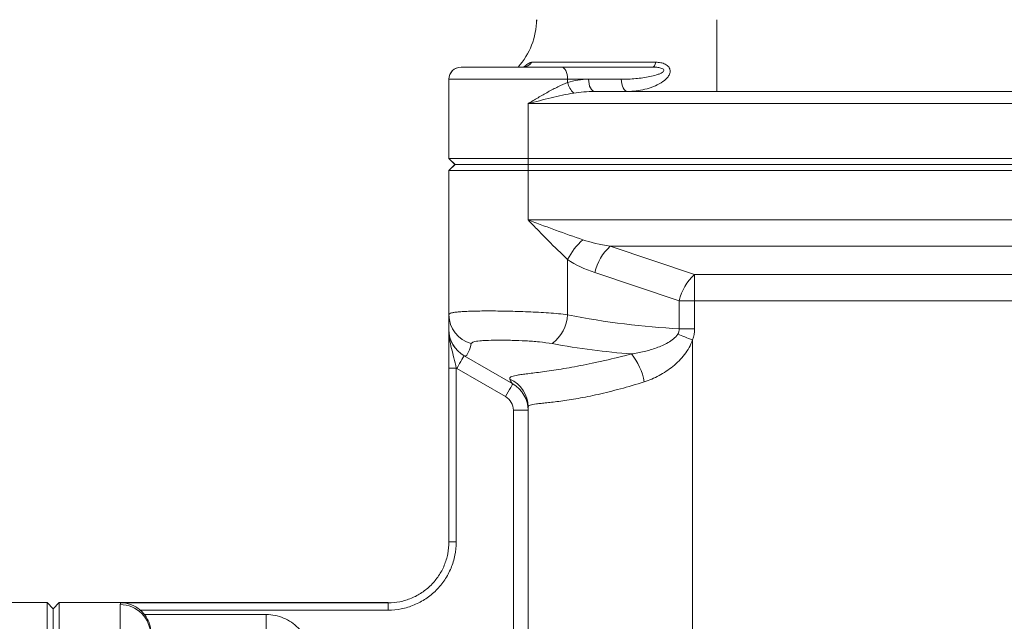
# Model space of a CAD drawing. Header units: millimetres. Extents: x 75 to 915, y -46 to 868.
# Tile 27 of 45: x 304 to 385, y 729 to 779. Entities that reach past the tile are written whole.
import ezdxf

# ---------------------------------------------------------------- set-up
doc = ezdxf.new("R2010")
doc.units = ezdxf.units.MM

msp = doc.modelspace()

# ---------------------------------------------------------------- linework, layer by layer
at = {"color": 7, "linetype": 'Continuous', "lineweight": 15}
for p, q in [((339.92, 774.742), (339.923, 774.742)), ((339.923, 774.742), (348.173, 774.742)), ((345.739, 775.142), (355.906, 775.142)), ((348.173, 774.742), (355.655, 774.742)), ((338.92, 773.742), (338.92, 767.242)), ((338.923, 773.742), (338.923, 771.742)), ((348.673, 773.742), (348.673, 773.477)), ((350.397, 773.742), (348.673, 773.742)), ((353.079, 773.742), (350.397, 773.742)), ((350.897, 772.742), (461.949, 772.742)), ((338.923, 771.742), (338.92, 771.742)), ((338.92, 771.742), (338.92, 767.242)), ((338.923, 771.742), (338.923, 767.242)), ((467.423, 771.742), (345.423, 771.742)), ((345.423, 771.742), (345.423, 767.242)), ((338.92, 767.242), (338.923, 767.242)), ((339.42, 766.742), (338.92, 767.242)), ((338.92, 766.242), (339.42, 766.742)), ((338.923, 767.242), (345.423, 767.242)), ((339.423, 766.742), (338.923, 767.242)), ((338.923, 766.242), (339.423, 766.742)), ((339.42, 766.742), (339.423, 766.742)), ((339.423, 766.742), (345.423, 766.742)), ((345.423, 766.742), (345.423, 767.242)), ((345.423, 767.242), (467.423, 767.242)), ((345.423, 766.242), (345.423, 766.742)), ((345.423, 766.742), (467.423, 766.742)), ((338.923, 766.242), (338.92, 766.242)), ((338.92, 766.242), (338.92, 754.397)), ((338.923, 766.242), (338.923, 754.397)), ((345.423, 766.242), (338.923, 766.242)), ((345.423, 766.242), (345.423, 762.185)), ((467.423, 766.242), (345.423, 766.242)), ((345.423, 762.185), (467.423, 762.185)), ((460.681, 760.02), (352.165, 760.02)), ((352.165, 760.02), (359.093, 757.711)), ((348.673, 754.397), (348.673, 758.929)), ((357.843, 755.546), (350.915, 757.855)), ((359.093, 757.711), (453.753, 757.711)), ((357.843, 753.244), (357.843, 755.546)), ((359.093, 755.546), (357.843, 755.546)), ((453.753, 755.546), (359.093, 755.546)), ((359.093, 755.546), (359.093, 753.244)), ((338.922, 753.185), (338.923, 753.185)), ((357.843, 753.244), (359.093, 753.244)), ((358.923, 752.332), (358.923, 728.451)), ((340.173, 751.02), (340.172, 751.02)), ((340.172, 751.02), (344.172, 748.711)), ((344.172, 748.711), (340.173, 751.02)), ((338.921, 750.011), (338.921, 735.728)), ((338.922, 735.728), (338.922, 750.011)), ((338.922, 750.011), (339.522, 750.011)), ((339.522, 750.011), (339.522, 735.728)), ((343.572, 747.672), (339.572, 749.981)), ((344.172, 748.711), (344.172, 748.711)), ((344.222, 746.546), (345.422, 746.546)), ((344.222, 724.166), (344.222, 746.546)), ((345.422, 746.546), (345.422, 724.166)), ((345.422, 746.546), (345.422, 746.546)), ((338.922, 735.728), (339.522, 735.728)), ((305.921, 730.742), (301.421, 730.742)), ((306.421, 730.242), (305.921, 730.742)), ((306.921, 730.742), (306.421, 730.242)), ((333.921, 730.742), (306.921, 730.742)), ((311.963, 730.728), (333.922, 730.728)), ((333.922, 730.128), (313.574, 730.128)), ((313.926, 729.762), (323.922, 729.762))]:
    msp.add_line(p, q, dxfattribs=at)
at = {"color": 8, "linetype": 'Continuous', "lineweight": 15}
for p, q in [((338.923, 773.742), (338.92, 773.742)), ((348.673, 773.742), (338.923, 773.742))]:
    msp.add_line(p, q, dxfattribs=at)
at = {"color": 7, "linetype": 'Continuous', "lineweight": 15, "flags": 128}
for points in [[(360.923, 778.637), (360.923, 777.482), (360.923, 776.374), (360.923, 775.354), (360.923, 774.463), (360.923, 773.732), (360.923, 773.189), (360.923, 772.855), (360.923, 772.742)], [(348.673, 773.742), (348.664, 773.937), (348.635, 774.125), (348.589, 774.298), (348.527, 774.449), (348.451, 774.574), (348.364, 774.666), (348.271, 774.723), (348.173, 774.742)], [(355.906, 775.142), (355.882, 775.054), (355.856, 774.974), (355.827, 774.905), (355.795, 774.848), (355.762, 774.802), (355.727, 774.769), (355.691, 774.749), (355.655, 774.742)], [(350.897, 772.742), (350.799, 772.761), (350.706, 772.818), (350.619, 772.911), (350.543, 773.035), (350.481, 773.187), (350.435, 773.359), (350.406, 773.547), (350.397, 773.742)], [(353.579, 772.742), (353.482, 772.761), (353.388, 772.818), (353.301, 772.911), (353.226, 773.035), (353.164, 773.187), (353.117, 773.359), (353.089, 773.547), (353.079, 773.742)], [(359.093, 757.711), (359.093, 757.529), (359.093, 757.314), (359.093, 757.068), (359.093, 756.796), (359.093, 756.503), (359.093, 756.193), (359.093, 755.872), (359.093, 755.546)], [(357.711, 752.79), (357.85, 752.738), (357.994, 752.684), (358.142, 752.627), (358.294, 752.57), (358.449, 752.512), (358.605, 752.452), (358.764, 752.392), (358.923, 752.332)], [(339.572, 749.981), (339.689, 750.184), (339.801, 750.379), (339.905, 750.559), (339.996, 750.716), (340.07, 750.845), (340.126, 750.941), (340.16, 751), (340.172, 751.02)], [(343.572, 747.672), (343.689, 747.875), (343.801, 748.069), (343.905, 748.249), (343.996, 748.407), (344.07, 748.536), (344.126, 748.632), (344.16, 748.691), (344.172, 748.711)], [(338.921, 735.728), (338.921, 735.734), (338.921, 735.739), (338.921, 735.741), (338.921, 735.742), (338.922, 735.741), (338.922, 735.739), (338.922, 735.734), (338.922, 735.728)], [(305.923, 726.682), (305.922, 728.283), (305.922, 729.486), (305.922, 730.29), (305.922, 730.692), (305.921, 730.742)], [(306.423, 726.192), (306.422, 727.789), (306.422, 728.989), (306.422, 729.791), (306.422, 730.192), (306.421, 730.242)], [(306.421, 730.242), (306.422, 730.192), (306.422, 729.791), (306.422, 728.989), (306.422, 727.789), (306.423, 726.192)], [(306.921, 730.742), (306.922, 730.692), (306.922, 730.29), (306.922, 729.486), (306.922, 728.283), (306.923, 726.682)], [(311.923, 726.682), (311.923, 727.452), (311.922, 728.142), (311.922, 728.751), (311.922, 729.28), (311.922, 729.727), (311.922, 730.093), (311.922, 730.378), (311.922, 730.581)], [(333.922, 730.728), (333.922, 730.715), (333.922, 730.68), (333.922, 730.624), (333.922, 730.549), (333.922, 730.459), (333.922, 730.356), (333.922, 730.244), (333.922, 730.128)], [(323.922, 729.762), (323.922, 729.541), (323.922, 729.327), (323.922, 729.128), (323.922, 728.951), (323.922, 728.802), (323.922, 728.686), (323.922, 728.606), (323.922, 728.567)]]:
    msp.add_lwpolyline(points, dxfattribs=at)
at = {"color": 7, "linetype": 'Continuous', "lineweight": 15}
for centre, radius, start, end in [((340.129, 778.742), 6, 318.18969, 359), ((339.92, 773.742), 1, 90, 180), ((339.923, 773.742), 1, 90, 180), ((344.972, 775.677), 0.935, 270.43368, 325.10842), ((350.241, 773.803), 1.601, 191.74163, 228.1802), ((353.504, 756.514), 5.401, 131.53027, 153.44031), ((354.843, 757.031), 4.013, 131.85261, 168.14636), ((361.771, 754.722), 4.013, 131.85261, 168.14636), ((341.393, 754.409), 2.47, 180.27837, 255.17674), ((345.422, 754.61), 3.258, 307.36608, 356.23539), ((341.422, 753.185), 2.5, 179.99838, 240), ((341.423, 753.185), 2.5, 179.99838, 240), ((349.958, 747.977), 5.084, 10.26307, 38.97633), ((341.422, 753.185), 3.7, 239.10185, 240), ((342.931, 746.82), 2.492, 0.0433, 66.37667), ((342.922, 746.546), 2.5, 0.00162, 60), ((342.922, 746.546), 2.5, 0.00162, 60), ((342.922, 746.546), 1.3, 0.00162, 60), ((311.923, 728.082), 2.499, 0.02303, 90.0231)]:
    msp.add_arc(centre, radius, start, end, dxfattribs=at)
at = {"color": 8, "linetype": 'Continuous', "lineweight": 15}
for centre, radius, start, end in [((340.131, 778.742), 6, 318.18969, 359), ((332.701, 730.729), 1.22, 359.92914, 0.60942)]:
    msp.add_arc(centre, radius, start, end, dxfattribs=at)
at = {"color": 7, "linetype": 'Continuous', "lineweight": 15}
for centre, major_axis, ratio, start_param, end_param in [((350.397, 771.742), (3.464, 0), 0.57736, 1.570796, 2.091621), ((350.897, 771.742), (3.464, 0), 0.288677, 1.570796, 2.091621), ((356.495, 762.185), (8.66, 0), 0.288677, 3.85085, 4.18879), ((355.245, 762.185), (8.66, 0), 0.57736, 3.85085, 4.18879), ((338.92, 780.321), (-0.001, 27.135), 0.000044, 2.841708, 3.012327), ((338.923, 780.321), (0.001, 27.135), 0.000044, 3.141593, 3.441477), ((342.673, 780.321), (39.686, -16.888), 0.53519, 5.084262, 5.318225), ((341.423, 780.321), (1.191, 29.319), 0.062856, 3.108664, 3.408548), ((341.423, 780.321), (41.723, -17.414), 0.565316, 5.083963, 5.239662), ((342.923, 779.455), (-1.314, 30.761), 0.057005, 2.975658, 3.105341), ((345.423, 779.455), (0.001, 32.909), 0.000044, 3.141593, 3.271276)]:
    msp.add_ellipse(centre, major_axis=major_axis, ratio=ratio, start_param=start_param, end_param=end_param, dxfattribs=at)
at = {"color": 8, "linetype": 'Continuous', "lineweight": 15}
msp.add_ellipse((338.92, 780.321), major_axis=(-0.001, 27.135), ratio=0.000044, start_param=3.012327, end_param=3.141593, dxfattribs=at)
at = {"color": 7, "linetype": 'Continuous', "lineweight": 15}
for points, knots in [([(345.169, 774.771), (345.179, 774.777), (345.202, 774.791), (345.137, 774.753), (345.03, 774.751), (344.978, 774.75)], [0, 0, 0, 0, 0.275467, 0.64413, 1, 1, 1, 1]), ([(353.079, 773.742), (353.475, 773.742), (353.869, 773.76), (354.655, 773.833), (355.046, 773.887), (355.615, 774.004), (355.803, 774.049), (356.072, 774.133), (356.16, 774.164), (356.327, 774.235), (356.408, 774.275), (356.507, 774.348), (356.537, 774.376), (356.578, 774.438), (356.588, 774.474), (356.56, 774.547), (356.523, 774.58), (356.433, 774.632), (356.381, 774.651), (356.221, 774.698), (356.108, 774.715), (355.882, 774.738), (355.769, 774.742), (355.655, 774.742)], [0, 0, 0, 0, 0.25, 0.25, 0.5, 0.5, 0.625, 0.625, 0.6875, 0.6875, 0.75, 0.75, 0.78125, 0.78125, 0.8125, 0.8125, 0.84375, 0.84375, 0.875, 0.875, 0.9375, 0.9375, 1, 1, 1, 1]), ([(355.906, 775.142), (356.048, 775.142), (356.186, 775.13), (356.451, 775.077), (356.579, 775.035), (356.804, 774.918), (356.902, 774.842), (357.04, 774.665), (357.081, 774.564), (357.099, 774.358), (357.078, 774.255), (356.997, 774.063), (356.937, 773.972), (356.726, 773.72), (356.544, 773.578), (356.148, 773.331), (355.934, 773.228), (355.491, 773.051), (355.26, 772.978), (354.552, 772.802), (354.068, 772.742), (353.579, 772.742)], [0, 0, 0, 0, 0.0625, 0.0625, 0.125, 0.125, 0.1875, 0.1875, 0.25, 0.25, 0.3125, 0.3125, 0.375, 0.375, 0.5, 0.5, 0.625, 0.625, 0.75, 0.75, 1, 1, 1, 1]), ([(348.673, 773.477), (348.409, 773.376), (348.143, 773.256), (347.608, 772.992), (347.336, 772.848), (346.79, 772.546), (346.518, 772.389), (346.108, 772.149), (345.972, 772.068), (345.698, 771.906), (345.56, 771.823), (345.423, 771.742)], [0, 0, 0, 0, 0.25, 0.25, 0.5, 0.5, 0.75, 0.75, 0.875, 0.875, 1, 1, 1, 1]), ([(349.173, 772.609), (348.556, 772.507), (347.933, 772.368), (346.68, 772.067), (346.051, 771.904), (345.423, 771.742)], [0, 0, 0, 0, 0.5, 0.5, 1, 1, 1, 1]), ([(348.673, 758.929), (348.14, 759.426), (347.605, 759.956), (346.793, 760.778), (346.519, 761.057), (346.108, 761.479), (345.972, 761.62), (345.697, 761.902), (345.559, 762.045), (345.423, 762.185)], [0, 0, 0, 0, 0.5, 0.5, 0.75, 0.75, 0.875, 0.875, 1, 1, 1, 1]), ([(349.923, 760.557), (349.184, 760.806), (348.439, 761.073), (347.313, 761.484), (346.935, 761.623), (346.18, 761.904), (345.8, 762.045), (345.423, 762.185)], [0, 0, 0, 0, 0.5, 0.5, 0.75, 0.75, 1, 1, 1, 1]), ([(338.923, 754.397), (338.923, 754.427), (338.942, 754.454), (339.016, 754.504), (339.072, 754.526), (339.218, 754.566), (339.308, 754.584), (339.526, 754.615), (339.653, 754.629), (339.936, 754.652), (340.093, 754.662), (340.438, 754.679), (340.627, 754.686), (341.232, 754.702), (341.681, 754.707), (342.421, 754.707), (342.679, 754.705), (343.203, 754.7), (343.47, 754.696), (344.017, 754.686), (344.297, 754.679), (344.864, 754.662), (345.147, 754.652), (345.712, 754.629), (345.994, 754.615), (346.556, 754.584), (346.838, 754.566), (347.659, 754.506), (348.18, 754.457), (348.673, 754.397)], [0, 0, 0, 0, 0.0625, 0.0625, 0.125, 0.125, 0.1875, 0.1875, 0.25, 0.25, 0.3125, 0.3125, 0.375, 0.375, 0.5, 0.5, 0.5625, 0.5625, 0.625, 0.625, 0.6875, 0.6875, 0.75, 0.75, 0.8125, 0.8125, 0.875, 0.875, 1, 1, 1, 1]), ([(338.921, 750.011), (338.921, 750.326), (338.921, 750.633), (338.921, 751.227), (338.921, 751.502), (338.921, 752.023), (338.921, 752.269), (338.921, 752.737), (338.921, 752.962), (338.921, 753.185)], [0, 0, 0, 0, 0.25, 0.25, 0.5, 0.5, 0.75, 0.75, 1, 1, 1, 1]), ([(338.922, 750.011), (338.922, 750.326), (338.922, 750.633), (338.922, 751.227), (338.922, 751.502), (338.922, 752.023), (338.922, 752.269), (338.922, 752.737), (338.922, 752.962), (338.922, 753.185)], [0, 0, 0, 0, 0.25, 0.25, 0.5, 0.5, 0.75, 0.75, 1, 1, 1, 1]), ([(339.522, 750.011), (339.466, 750.298), (339.401, 750.576), (339.266, 751.116), (339.196, 751.376), (339.072, 751.893), (339.017, 752.15), (338.942, 752.665), (338.922, 752.926), (338.922, 753.185)], [0, 0, 0, 0, 0.25, 0.25, 0.5, 0.5, 0.75, 0.75, 1, 1, 1, 1]), ([(347.399, 752.021), (347.066, 752.081), (346.715, 752.127), (346.164, 752.183), (345.975, 752.199), (345.6, 752.227), (345.413, 752.239), (344.851, 752.27), (344.474, 752.283), (343.934, 752.296), (343.757, 752.3), (343.411, 752.304), (343.241, 752.305), (342.75, 752.305), (342.448, 752.301), (342.036, 752.288), (341.905, 752.282), (341.665, 752.268), (341.553, 752.26), (341.248, 752.23), (341.081, 752.202), (340.906, 752.147), (340.86, 752.126), (340.791, 752.078), (340.769, 752.051), (340.761, 752.021)], [0, 0, 0, 0, 0.125, 0.125, 0.1875, 0.1875, 0.25, 0.25, 0.375, 0.375, 0.4375, 0.4375, 0.5, 0.5, 0.625, 0.625, 0.6875, 0.6875, 0.75, 0.75, 0.875, 0.875, 0.9375, 0.9375, 1, 1, 1, 1]), ([(353.91, 751.175), (354.262, 751.222), (354.61, 751.288), (355.295, 751.453), (355.634, 751.554), (356.294, 751.796), (356.615, 751.935), (357.071, 752.198), (357.218, 752.294), (357.489, 752.514), (357.617, 752.64), (357.711, 752.79)], [0, 0, 0, 0, 0.25, 0.25, 0.5, 0.5, 0.75, 0.75, 0.875, 0.875, 1, 1, 1, 1]), ([(358.923, 752.332), (358.853, 752.112), (358.759, 751.9), (358.538, 751.498), (358.411, 751.308), (357.99, 750.761), (357.664, 750.44), (356.959, 749.867), (356.576, 749.614), (355.789, 749.19), (355.382, 749.015), (354.96, 748.883)], [0, 0, 0, 0, 0.125, 0.125, 0.25, 0.25, 0.5, 0.5, 0.75, 0.75, 1, 1, 1, 1]), ([(343.929, 749.104), (343.9, 749.18), (343.929, 749.239), (344.106, 749.339), (344.254, 749.38), (344.57, 749.438), (344.692, 749.458), (344.963, 749.496), (345.113, 749.516), (345.606, 749.579), (345.992, 749.627), (346.662, 749.716), (346.901, 749.749), (347.402, 749.822), (347.664, 749.861), (348.484, 749.992), (349.075, 750.095), (350.03, 750.28), (350.361, 750.346), (351.037, 750.489), (351.382, 750.564), (352.434, 750.804), (353.16, 750.981), (353.91, 751.175)], [0, 0, 0, 0, 0.125, 0.125, 0.25, 0.25, 0.3125, 0.3125, 0.375, 0.375, 0.5, 0.5, 0.5625, 0.5625, 0.625, 0.625, 0.75, 0.75, 0.8125, 0.8125, 0.875, 0.875, 1, 1, 1, 1]), ([(354.96, 748.883), (354.293, 748.673), (353.643, 748.483), (352.696, 748.226), (352.385, 748.145), (351.773, 747.993), (351.471, 747.922), (350.596, 747.725), (350.048, 747.616), (349.279, 747.48), (349.031, 747.439), (348.555, 747.365), (348.326, 747.332), (347.676, 747.245), (347.293, 747.202), (346.794, 747.148), (346.64, 747.132), (346.357, 747.102), (346.229, 747.088), (345.884, 747.045), (345.712, 747.016), (345.539, 746.958), (345.496, 746.936), (345.452, 746.898), (345.441, 746.884), (345.426, 746.855), (345.423, 746.839), (345.423, 746.822)], [0, 0, 0, 0, 0.125, 0.125, 0.1875, 0.1875, 0.25, 0.25, 0.375, 0.375, 0.4375, 0.4375, 0.5, 0.5, 0.625, 0.625, 0.6875, 0.6875, 0.75, 0.75, 0.875, 0.875, 0.9375, 0.9375, 0.96875, 0.96875, 1, 1, 1, 1]), ([(345.423, 746.822), (345.423, 742.585), (345.423, 736.23), (345.423, 729.345), (345.423, 726.565), (345.423, 725.836), (345.423, 725.638), (345.423, 725.505), (345.423, 725.439), (345.423, 725.108), (345.423, 723.784), (345.423, 722.46), (345.423, 721.401)], [0, 0, 0, 0, 0.5, 0.75, 0.8125, 0.828125, 0.835937, 0.835937, 0.84375, 0.84375, 0.875, 1, 1, 1, 1]), ([(339.522, 735.728), (339.522, 735.358), (339.485, 734.993), (339.341, 734.269), (339.233, 733.917), (339.024, 733.412), (338.945, 733.247), (338.773, 732.924), (338.677, 732.765), (338.37, 732.306), (338.138, 732.025), (337.622, 731.509), (337.334, 731.272), (336.725, 730.866), (336.404, 730.694), (335.895, 730.484), (335.72, 730.421), (335.369, 730.315), (335.191, 730.27), (334.655, 730.164), (334.291, 730.128), (333.922, 730.128)], [0, 0, 0, 0, 0.125, 0.125, 0.25, 0.25, 0.3125, 0.3125, 0.375, 0.375, 0.5, 0.5, 0.625, 0.625, 0.75, 0.75, 0.8125, 0.8125, 0.875, 0.875, 1, 1, 1, 1]), ([(333.922, 730.728), (334.252, 730.728), (334.576, 730.76), (335.055, 730.855), (335.214, 730.895), (335.528, 730.99), (335.684, 731.046), (336.138, 731.234), (336.425, 731.387), (336.968, 731.75), (337.225, 731.961), (337.687, 732.421), (337.893, 732.673), (338.259, 733.219), (338.414, 733.51), (338.664, 734.111), (338.76, 734.425), (338.889, 735.071), (338.922, 735.398), (338.922, 735.728)], [0, 0, 0, 0, 0.125, 0.125, 0.1875, 0.1875, 0.25, 0.25, 0.375, 0.375, 0.5, 0.5, 0.625, 0.625, 0.75, 0.75, 0.875, 0.875, 1, 1, 1, 1]), ([(313.574, 730.128), (313.454, 730.229), (313.328, 730.317), (313.065, 730.469), (312.931, 730.53), (312.524, 730.677), (312.242, 730.726), (311.963, 730.728)], [0, 0, 0, 0, 0.25, 0.25, 0.5, 0.5, 1, 1, 1, 1]), ([(314.422, 728.567), (314.422, 728.58), (314.417, 728.625), (314.392, 728.77), (314.371, 728.87), (314.298, 729.102), (314.246, 729.236), (314.109, 729.503), (314.024, 729.638), (313.926, 729.762)], [0, 0, 0, 0, 0.25, 0.25, 0.5, 0.5, 0.75, 0.75, 1, 1, 1, 1]), ([(323.922, 729.762), (324.166, 729.762), (324.409, 729.738), (324.888, 729.642), (325.12, 729.571), (325.566, 729.385), (325.781, 729.269), (326.185, 728.997), (326.371, 728.843), (326.712, 728.5), (326.868, 728.308), (327.135, 727.905), (327.249, 727.692), (327.433, 727.242), (327.504, 727.007), (327.598, 726.533), (327.622, 726.293), (327.622, 726.048)], [0, 0, 0, 0, 0.125, 0.125, 0.25, 0.25, 0.375, 0.375, 0.5, 0.5, 0.625, 0.625, 0.75, 0.75, 0.875, 0.875, 1, 1, 1, 1])]:
    msp.add_open_spline(points, degree=3, knots=knots, dxfattribs=at)
at = {"color": 8, "linetype": 'Continuous', "lineweight": 15}
msp.add_open_spline([(345.105, 774.758), (345.18, 774.824), (345.377, 774.995), (345.584, 775.122), (345.694, 775.136), (345.739, 775.142)], degree=3, knots=[0, 0, 0, 0, 0.2675921, 0.7003875, 1, 1, 1, 1], dxfattribs=at)
at = {"color": 7, "linetype": 'Continuous', "lineweight": 15}
for points in [[(357.711, 752.79), (357.796, 752.926), (357.849, 753.083), (357.843, 753.244)], [(359.093, 753.244), (359.093, 752.93), (359.034, 752.626), (358.923, 752.332)], [(311.922, 730.581), (311.922, 730.656), (311.95, 730.705), (311.963, 730.728)], [(313.574, 730.128), (313.704, 730.017), (313.821, 729.896), (313.926, 729.762)]]:
    msp.add_open_spline(points, degree=3, dxfattribs=at)

doc.saveas('drawing.dxf')
